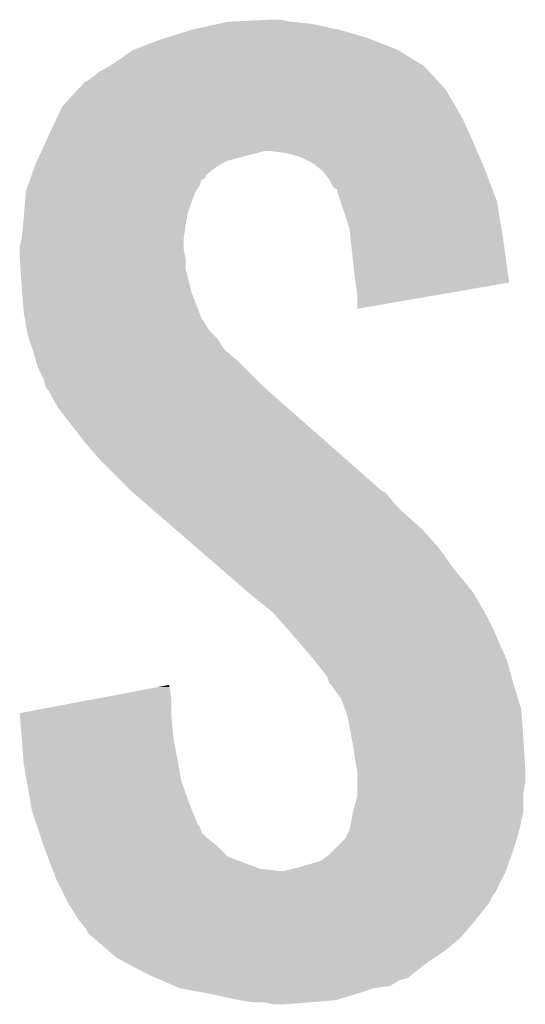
# Model space of a CAD drawing. Extents: x -1.3 to 24.2, y -3.9 to 39.7.
# Tile 44 of 48: x 19.426 to 20.061, y 27.259 to 28.496. Entities that reach past the tile are written whole.
import ezdxf

# ---------------------------------------------------------------- set-up
doc = ezdxf.new("R2010")
doc.units = 0
doc.layers.add('5V_TO_3V3_CLICK_V100_GTO', color=12, linetype='CONTINUOUS')

msp = doc.modelspace()

# ---------------------------------------------------------------- linework, layer by layer
at = {"layer": '5V_TO_3V3_CLICK_V100_GTO'}
for points in [[(19.64182, 28.48356), (19.67611, 28.49118), (19.82724, 28.48356), (19.79168, 28.49118)], [(19.67611, 28.49118), (19.687542, 28.49372), (19.79168, 28.49118), (19.766278, 28.49372)], [(19.687542, 28.49372), (19.74088, 28.49626), (19.766278, 28.49372), (19.753582, 28.49626)], [(19.609306, 28.4734), (19.64182, 28.48356), (19.862802, 28.4734), (19.82724, 28.48356)], [(19.56816, 28.45816), (19.601178, 28.47086), (19.9009, 28.45816), (19.869152, 28.47086)], [(19.601178, 28.47086), (19.609306, 28.4734), (19.869152, 28.47086), (19.862802, 28.4734)], [(19.54276, 28.440378), (19.56816, 28.45816), (19.929796, 28.440378), (19.9009, 28.45816)], [(19.538312, 28.437838), (19.54276, 28.440378), (19.933922, 28.437838), (19.929796, 28.440378)], [(19.51228, 28.42006), (19.524982, 28.430222), (19.950218, 28.42006), (19.940904, 28.430222)], [(19.524982, 28.430222), (19.538312, 28.437838), (19.940904, 28.430222), (19.933922, 28.437838)], [(19.497884, 28.407356), (19.507204, 28.417522), (19.961862, 28.407356), (19.952544, 28.417522)], [(19.507204, 28.417522), (19.51228, 28.42006), (19.952544, 28.417522), (19.950218, 28.42006)], [(19.48159, 28.38958), (19.493232, 28.402282), (19.97202, 28.38958), (19.9644, 28.402282)], [(19.493232, 28.402282), (19.497884, 28.407356), (19.9644, 28.402282), (19.961862, 28.407356)], [(19.479262, 28.38704), (19.48159, 28.38958), (19.973472, 28.38704), (19.97202, 28.38958)], [(19.472148, 28.3718), (19.479262, 28.38704), (19.98218, 28.3718), (19.973472, 28.38704)], [(19.46148, 28.34894), (19.472148, 28.3718), (19.992572, 28.34894), (19.98218, 28.3718)], [(19.453274, 28.33116), (19.459134, 28.34386), (20.000324, 28.33116), (19.99488, 28.34386)], [(19.459134, 28.34386), (19.46148, 28.34894), (19.99488, 28.34386), (19.992572, 28.34894)], [(19.450928, 28.32608), (19.453274, 28.33116), (19.71294, 28.32608), (19.733258, 28.33116)], [(19.761198, 28.32862), (19.740878, 28.33116), (20.001412, 28.32862), (20.000324, 28.33116)], [(19.778978, 28.323542), (19.761198, 28.32862), (20.003588, 28.323542), (20.001412, 28.32862)], [(19.444426, 28.31084), (19.44624, 28.315918), (19.6723, 28.31084), (19.680762, 28.315918)], [(19.44624, 28.315918), (19.447412, 28.31846), (19.680762, 28.315918), (19.684998, 28.31846)], [(19.447412, 28.31846), (19.450928, 28.32608), (19.684998, 28.31846), (19.71294, 28.32608)], [(19.794218, 28.315922), (19.778978, 28.323542), (20.006854, 28.315922), (20.003588, 28.323542)], [(19.803746, 28.3083), (19.794218, 28.315922), (20.01012, 28.3083), (20.006854, 28.315922)], [(19.440794, 28.300672), (19.444426, 28.31084), (19.6596, 28.300672), (19.6723, 28.31084)], [(19.806918, 28.305762), (19.803746, 28.3083), (20.011072, 28.305762), (20.01012, 28.3083)], [(19.814538, 28.2956), (19.806918, 28.305762), (20.014884, 28.2956), (20.011072, 28.305762)], [(19.43626, 28.287976), (19.43898, 28.295592), (19.651978, 28.287976), (19.65452, 28.295592)], [(19.43898, 28.295592), (19.439888, 28.298134), (19.65452, 28.295592), (19.659586, 28.298134)], [(19.439888, 28.298134), (19.440794, 28.300672), (19.659586, 28.298134), (19.6596, 28.300672)], [(19.819618, 28.285446), (19.814538, 28.2956), (20.01869, 28.285446), (20.014884, 28.2956)], [(19.432564, 28.267662), (19.43354, 28.28036), (19.64182, 28.267662), (19.6469, 28.28036)], [(19.43354, 28.28036), (19.433542, 28.280362), (19.6469, 28.28036), (19.6469, 28.280362)], [(19.433542, 28.280362), (19.43626, 28.287976), (19.6469, 28.280362), (19.651978, 28.287976)], [(19.824686, 28.282906), (19.819618, 28.285446), (20.019644, 28.282906), (20.01869, 28.285446)], [(19.8247, 28.280364), (19.824686, 28.282906), (20.020596, 28.280364), (20.019644, 28.282906)], [(19.828936, 28.267658), (19.8247, 28.280364), (20.02536, 28.267658), (20.020596, 28.280364)], [(19.43139, 28.25242), (19.432564, 28.267662), (19.63674, 28.25242), (19.64182, 28.267662)], [(19.839938, 28.234642), (19.828936, 28.267658), (20.030864, 28.234642), (20.02536, 28.267658)], [(19.429982, 28.23718), (19.431, 28.24734), (19.6342, 28.23718), (19.635892, 28.24734)], [(19.431, 28.24734), (19.43139, 28.25242), (19.635892, 28.24734), (19.63674, 28.25242)], [(19.42846, 28.221942), (19.429982, 28.23718), (19.632022, 28.221942), (19.6342, 28.23718)], [(19.84135, 28.22194), (19.839938, 28.234642), (20.03298, 28.22194), (20.030864, 28.234642)], [(19.42592, 28.211782), (19.427824, 28.219398), (19.63166, 28.211782), (19.63166, 28.219398)], [(19.427824, 28.219398), (19.42846, 28.221942), (19.63166, 28.219398), (19.632022, 28.221942)], [(19.84756, 28.166058), (19.84135, 28.22194), (20.04058, 28.166058), (20.03298, 28.22194)], [(19.42592, 28.209238), (19.42592, 28.211782), (19.63166, 28.209238), (19.63166, 28.211782)], [(19.42592, 28.196538), (19.42592, 28.209238), (19.6342, 28.196538), (19.63166, 28.209238)], [(19.426828, 28.183838), (19.42592, 28.196538), (19.6342, 28.183838), (19.6342, 28.196538)], [(19.42846, 28.16098), (19.426828, 28.183838), (19.639916, 28.16098), (19.6342, 28.183838)], [(19.847562, 28.166056), (19.84756, 28.166058), (20.04058, 28.166056), (20.04058, 28.166058)], [(19.8501, 28.150822), (19.847562, 28.166056), (19.95262, 28.150822), (20.04058, 28.166056)], [(19.429048, 28.153358), (19.42846, 28.16098), (19.641822, 28.153358), (19.639916, 28.16098)], [(19.431, 28.12796), (19.429048, 28.153358), (19.651594, 28.12796), (19.641822, 28.153358)], [(19.8501, 28.133066), (19.8501, 28.150822), (19.8501, 28.133066), (19.95262, 28.150822)], [(19.432386, 28.12034), (19.431, 28.12796), (19.654524, 28.12034), (19.651594, 28.12796)], [(19.432848, 28.117796), (19.432386, 28.12034), (19.657062, 28.117796), (19.654524, 28.12034)], [(19.433772, 28.112718), (19.432848, 28.117796), (19.659602, 28.112718), (19.657062, 28.117796)], [(19.435158, 28.105098), (19.433772, 28.112718), (19.664682, 28.105098), (19.659602, 28.112718)], [(19.43608, 28.10002), (19.435158, 28.105098), (19.66976, 28.10002), (19.664682, 28.105098)], [(19.437774, 28.094938), (19.43608, 28.10002), (19.674842, 28.094938), (19.66976, 28.10002)], [(19.442008, 28.082238), (19.437774, 28.094938), (19.682464, 28.082238), (19.674842, 28.094938)], [(19.4437, 28.07716), (19.442008, 28.082238), (19.688558, 28.07716), (19.682464, 28.082238)], [(19.445876, 28.069542), (19.4437, 28.07716), (19.697698, 28.069542), (19.688558, 28.07716)], [(19.448778, 28.059382), (19.445876, 28.069542), (19.707858, 28.059382), (19.697698, 28.069542)], [(19.4564, 28.044142), (19.448778, 28.059382), (19.723098, 28.044142), (19.707858, 28.059382)], [(19.458306, 28.03652), (19.4564, 28.044142), (19.73072, 28.03652), (19.723098, 28.044142)], [(19.458938, 28.033986), (19.458306, 28.03652), (19.733596, 28.033986), (19.73072, 28.03652)], [(19.461478, 28.03144), (19.458938, 28.033986), (19.736484, 28.03144), (19.733596, 28.033986)], [(19.474178, 28.008582), (19.461478, 28.03144), (19.76242, 28.008582), (19.736484, 28.03144)], [(19.50974, 27.962858), (19.474178, 28.008582), (19.8143, 27.962858), (19.76242, 28.008582)], [(19.52752, 27.94254), (19.50974, 27.962858), (19.837354, 27.94254), (19.8143, 27.962858)], [(19.56562, 27.904438), (19.52752, 27.94254), (19.880584, 27.904438), (19.837354, 27.94254)], [(19.568554, 27.901896), (19.56562, 27.904438), (19.885662, 27.901896), (19.880584, 27.904438)], [(19.583204, 27.8892), (19.568554, 27.901896), (19.89582, 27.8892), (19.885662, 27.901896)], [(19.597858, 27.8765), (19.583204, 27.8892), (19.90852, 27.8765), (19.89582, 27.8892)], [(19.621304, 27.85618), (19.597858, 27.8765), (19.93138, 27.85618), (19.90852, 27.8765)], [(19.64768, 27.833322), (19.621304, 27.85618), (19.951698, 27.833322), (19.93138, 27.85618)], [(19.67992, 27.80538), (19.64768, 27.833322), (19.97202, 27.80538), (19.951698, 27.833322)], [(19.712162, 27.777438), (19.67992, 27.80538), (19.994882, 27.777438), (19.97202, 27.80538)], [(19.71802, 27.77236), (19.712162, 27.777438), (19.997846, 27.77236), (19.994882, 27.777438)], [(19.743418, 27.752042), (19.71802, 27.77236), (20.009696, 27.752042), (19.997846, 27.77236)], [(19.747936, 27.74696), (19.743418, 27.752042), (20.01266, 27.74696), (20.009696, 27.752042)], [(19.761484, 27.73172), (19.747936, 27.74696), (20.02028, 27.73172), (20.01266, 27.74696)], [(19.76374, 27.72918), (19.761484, 27.73172), (20.02137, 27.72918), (20.02028, 27.73172)], [(19.776804, 27.71394), (19.76374, 27.72918), (20.0279, 27.71394), (20.02137, 27.72918)], [(19.79422, 27.69362), (19.776804, 27.71394), (20.036934, 27.69362), (20.0279, 27.71394)], [(19.796252, 27.69108), (19.79422, 27.69362), (20.038062, 27.69108), (20.036934, 27.69362)], [(19.80438, 27.68092), (19.796252, 27.69108), (20.040834, 27.68092), (20.038062, 27.69108)], [(19.811998, 27.670762), (19.80438, 27.68092), (20.043602, 27.670762), (20.040834, 27.68092)], [(19.60057, 27.658058), (19.61388, 27.660574), (19.61388, 27.658058), (19.61388, 27.660574)], [(19.81454, 27.663144), (19.811998, 27.670762), (20.04568, 27.663144), (20.043602, 27.670762)], [(19.814544, 27.66314), (19.81454, 27.663144), (20.04568, 27.66314), (20.04568, 27.663144)], [(19.817078, 27.660602), (19.814544, 27.66314), (20.046462, 27.660602), (20.04568, 27.66314)], [(19.829778, 27.642822), (19.817078, 27.660602), (20.051932, 27.642822), (20.046462, 27.660602)], [(19.519956, 27.642818), (19.60057, 27.658058), (19.61642, 27.642818), (19.61388, 27.658058)], [(19.42594, 27.625044), (19.519956, 27.642818), (19.61642, 27.625044), (19.61642, 27.642818)], [(19.834542, 27.630118), (19.829778, 27.642822), (20.05584, 27.630118), (20.051932, 27.642822)], [(19.426144, 27.6225), (19.42594, 27.625044), (19.61642, 27.6225), (19.61642, 27.625044)], [(19.42837, 27.59456), (19.426144, 27.6225), (19.61896, 27.59456), (19.61642, 27.6225)], [(19.837398, 27.622502), (19.834542, 27.630118), (20.056386, 27.622502), (20.05584, 27.630118)], [(19.84264, 27.59456), (19.837398, 27.622502), (20.05838, 27.59456), (20.056386, 27.622502)], [(19.431, 27.561538), (19.42837, 27.59456), (19.624966, 27.561538), (19.61896, 27.59456)], [(19.84502, 27.58186), (19.84264, 27.59456), (20.059174, 27.58186), (20.05838, 27.59456)], [(19.84756, 27.56408), (19.84502, 27.58186), (20.060286, 27.56408), (20.059174, 27.58186)], [(19.434976, 27.53868), (19.431, 27.561538), (19.629122, 27.53868), (19.624966, 27.561538)], [(19.849592, 27.553922), (19.84756, 27.56408), (20.06092, 27.553922), (20.060286, 27.56408)], [(19.8501, 27.551382), (19.849592, 27.553922), (20.06092, 27.551382), (20.06092, 27.553922)], [(19.8501, 27.538678), (19.8501, 27.551382), (20.06092, 27.538678), (20.06092, 27.551382)], [(19.439836, 27.51074), (19.434976, 27.53868), (19.63928, 27.51074), (19.629122, 27.53868)], [(19.8501, 27.523438), (19.8501, 27.538678), (20.05838, 27.523438), (20.06092, 27.538678)], [(19.8501, 27.520902), (19.8501, 27.523438), (20.05838, 27.520902), (20.05838, 27.523438)], [(19.44116, 27.50312), (19.439836, 27.51074), (19.64233, 27.50312), (19.63928, 27.51074)], [(19.84502, 27.50312), (19.8501, 27.520902), (20.05838, 27.50312), (20.05838, 27.520902)], [(19.447088, 27.48534), (19.44116, 27.50312), (19.649444, 27.48534), (19.64233, 27.50312)], [(19.83994, 27.477722), (19.84451, 27.500578), (20.0533, 27.477722), (20.05838, 27.500578)], [(19.84451, 27.500578), (19.84502, 27.50312), (20.05838, 27.500578), (20.05838, 27.50312)], [(19.447936, 27.482796), (19.447088, 27.48534), (19.65198, 27.482796), (19.649444, 27.48534)], [(19.450474, 27.475178), (19.447936, 27.482796), (19.654524, 27.475178), (19.65198, 27.482796)], [(19.453014, 27.467558), (19.450474, 27.475178), (19.662142, 27.467558), (19.654524, 27.475178)], [(19.834862, 27.467564), (19.83994, 27.477722), (20.050252, 27.467564), (20.0533, 27.477722)], [(19.4564, 27.4574), (19.453014, 27.467558), (19.67484, 27.4574), (19.662142, 27.467558)], [(19.819618, 27.45232), (19.834862, 27.467564), (20.045682, 27.45232), (20.050252, 27.467564)], [(19.461164, 27.4447), (19.4564, 27.4574), (19.687544, 27.4447), (19.67484, 27.4574)], [(19.81454, 27.447242), (19.819618, 27.45232), (20.043834, 27.447242), (20.045682, 27.45232)], [(19.466878, 27.42946), (19.461164, 27.4447), (19.728182, 27.42946), (19.687544, 27.4447)], [(19.778978, 27.432), (19.804382, 27.439622), (20.03829, 27.432), (20.041062, 27.439622)], [(19.804382, 27.439622), (19.81454, 27.447242), (20.041062, 27.439622), (20.043834, 27.447242)], [(19.46783, 27.42692), (19.466878, 27.42946), (19.751042, 27.42692), (19.728182, 27.42946)], [(19.468784, 27.42438), (19.46783, 27.42692), (20.03552, 27.42438), (20.036442, 27.42692)], [(19.47164, 27.41676), (19.468784, 27.42438), (20.031708, 27.41676), (20.03552, 27.42438)], [(19.758662, 27.42692), (19.778978, 27.432), (20.036442, 27.42692), (20.03829, 27.432)], [(19.480532, 27.39898), (19.47164, 27.41676), (20.022818, 27.39898), (20.031708, 27.41676)], [(19.481804, 27.396436), (19.480532, 27.39898), (20.020278, 27.396436), (20.022818, 27.39898)], [(19.486882, 27.38628), (19.481804, 27.396436), (20.0152, 27.38628), (20.020278, 27.396436)], [(19.49958, 27.365962), (19.486882, 27.38628), (19.998944, 27.365962), (20.0152, 27.38628)], [(19.503646, 27.36088), (19.49958, 27.365962), (19.99488, 27.36088), (19.998944, 27.365962)], [(19.50974, 27.35326), (19.503646, 27.36088), (19.988348, 27.35326), (19.99488, 27.36088)], [(19.512278, 27.348184), (19.50974, 27.35326), (19.983998, 27.348184), (19.988348, 27.35326)], [(19.518212, 27.343098), (19.512278, 27.348184), (19.97964, 27.343098), (19.983998, 27.348184)], [(19.535988, 27.32786), (19.518212, 27.343098), (19.96186, 27.32786), (19.97964, 27.343098)], [(19.54784, 27.3177), (19.535988, 27.32786), (19.94662, 27.3177), (19.96186, 27.32786)], [(19.557366, 27.31262), (19.54784, 27.3177), (19.939, 27.31262), (19.94662, 27.3177)], [(19.58594, 27.29738), (19.557366, 27.31262), (19.919406, 27.29738), (19.939, 27.31262)], [(19.591752, 27.294838), (19.58594, 27.29738), (19.91614, 27.294838), (19.919406, 27.29738)], [(19.597558, 27.292298), (19.591752, 27.294838), (19.913594, 27.292298), (19.91614, 27.294838)], [(19.60336, 27.28976), (19.597558, 27.292298), (19.903438, 27.28976), (19.913594, 27.292298)], [(19.620778, 27.28214), (19.60336, 27.28976), (19.890738, 27.28214), (19.903438, 27.28976)], [(19.626578, 27.279602), (19.620778, 27.28214), (19.870448, 27.279602), (19.890738, 27.28214)], [(19.6266, 27.279598), (19.626578, 27.279602), (19.870418, 27.279598), (19.870448, 27.279602)], [(19.66722, 27.27198), (19.6266, 27.279598), (19.84756, 27.27198), (19.870418, 27.279598)], [(19.70278, 27.26436), (19.66722, 27.27198), (19.822158, 27.26436), (19.84756, 27.27198)], [(19.718018, 27.26182), (19.70278, 27.26436), (19.79168, 27.26182), (19.822158, 27.26436)], [(19.743418, 27.25928), (19.733258, 27.26182), (19.758662, 27.25928), (19.79168, 27.26182)]]:
    msp.add_solid(points, dxfattribs=at)

doc.saveas('drawing.dxf')
